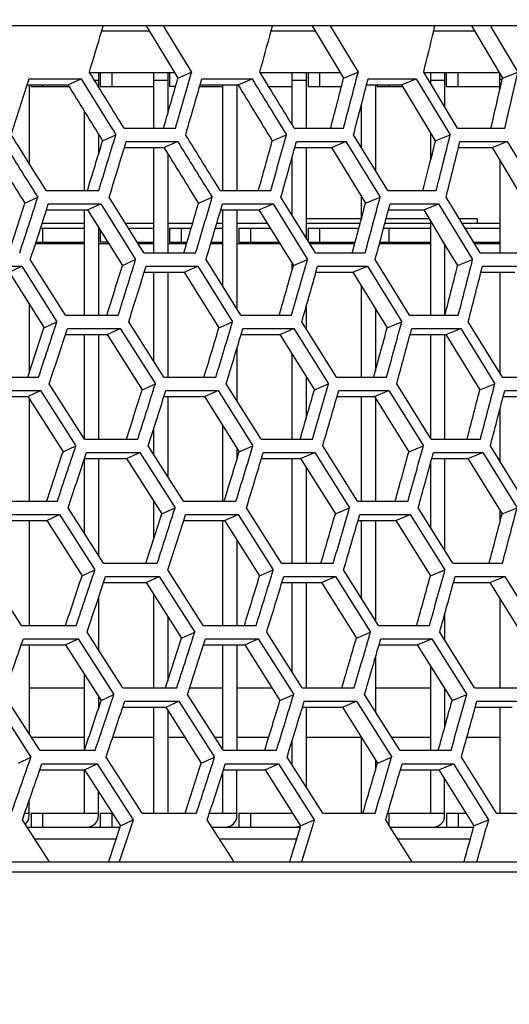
# Model space of a CAD drawing. Header units: millimetres. Extents: x 0 to 420, y 0 to 297.
# Tile 30 of 150: x 125.42 to 129.63, y 73.7 to 82.18. Entities that reach past the tile are written whole.
import ezdxf

# ---------------------------------------------------------------- set-up
doc = ezdxf.new("R2010")
doc.units = ezdxf.units.MM
doc.header["$LTSCALE"] = 23.1
doc.layers.get('0').update_dxf_attribs({"linetype": 'CONTINUOUS'})
for name, color, linetype in [('06___PRT_ALL_SURFS', 7, 'CONTINUOUS'), ('AXES', 7, 'CONTINUOUS'), ('DIM_PILOTEES', 7, 'CONTINUOUS')]:
    doc.layers.add(name, color=color, linetype=linetype)
doc.styles.get("Standard").update_dxf_attribs({"font": 'txt', "width": 0.7})
doc.dimstyles.new('DIMSTYLE_2', dxfattribs={"dimtxt": 2.5, "dimasz": 3.5, "dimexe": 2, "dimexo": 0, "dimtad": 1, "dimdec": 0, "dimlfac": 5, "dimdsep": 46, "dimtxsty": 'Standard', "dimblk": '_FILLED', "dimblk1": '_FILLED', "dimblk2": '_FILLED', "dimcen": 0, "dimazin": 2, "dimtp": 0.8, "dimtm": 0.8, "dimtfac": 1, "dimtdec": 0, "dimtofl": 0, "dimtmove": 0, "dimatfit": 3, "dimldrblk": '_FILLED', "dimfxl": 0, "dimtolj": 1, "dimarcsym": 0})

# ---------------------------------------------------------------- blocks, each defined once
blk = doc.blocks.new('_FILLED')
at = {"color": 0, "linetype": 'ByBlock'}
blk.add_solid([(0, 0), (-1, 0.1429), (-1, -0.1429)], dxfattribs=at)
blk = doc.blocks.new('*D6')
at = {"layer": 'DIM_PILOTEES', "color": 2, "linetype": 'Continuous'}
for p, q in [((55.0188, 68.4239), (55.0188, 114.3385)), ((152.0954, 68.4239), (152.0954, 114.3385)), ((55.0188, 112.3385), (103.5571, 112.3385)), ((152.0954, 112.3385), (103.5571, 112.3385))]:
    blk.add_line(p, q, dxfattribs=at)
at = {"layer": 'DIM_PILOTEES', "color": 2, "linetype": 'Continuous', "xscale": 3.5, "yscale": 3.5, "zscale": 3.5, "rotation": 180}
blk.add_blockref('_FILLED', (55.0188, 112.3385), dxfattribs=at)
at = {"layer": 'DIM_PILOTEES', "color": 2, "linetype": 'Continuous', "xscale": 3.5, "yscale": 3.5, "zscale": 3.5}
blk.add_blockref('_FILLED', (152.0954, 112.3385), dxfattribs=at)
at = {"layer": 'DIM_PILOTEES', "color": 2, "linetype": 'Continuous', "insert": (103.8477, 115.4635), "char_height": 2.5, "width": 8.571429, "attachment_point": 2, "line_spacing_factor": 0.9}
blk.add_mtext('{\\ftxt;\\W0.0001;\\H0.0001;\\~}{\\ftxt;\\W2.2857142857;\\H2.5; }{\\ftxt;\\W0.0001;\\H0.0001;\\~}', dxfattribs=at)

msp = doc.modelspace()

# ---------------------------------------------------------------- linework, layer by layer
at = {"color": 7, "linetype": 'Continuous'}
for p, q in [((137.842, 82.1249), (70.2722, 82.1249)), ((126.1258, 82.0839), (126.138, 82.1249)), ((126.6562, 82.1249), (126.6813, 82.0839)), ((127.5835, 82.0839), (127.5945, 82.1249)), ((128.0929, 82.1249), (128.1177, 82.0839)), ((128.9836, 82.0839), (128.9935, 82.1249)), ((129.4707, 82.1249), (129.4952, 82.0839)), ((126.1258, 82.0839), (126.5324, 82.0839)), ((126.6813, 82.0839), (126.8994, 81.7279)), ((127.5835, 82.0839), (127.9617, 82.0839)), ((128.1177, 82.0839), (128.3332, 81.7279)), ((128.9836, 82.0839), (129.3325, 82.0839)), ((129.4952, 82.0839), (129.7076, 81.7279)), ((125.4836, 81.6181), (125.4998, 81.6698)), ((125.4998, 81.6698), (125.9481, 81.6698)), ((125.835, 81.6181), (125.9481, 81.6698)), ((126.0217, 81.7239), (126.0192, 81.7279)), ((126.0217, 81.7239), (126.7521, 81.7239)), ((126.0971, 81.7239), (126.0971, 81.6018)), ((126.1131, 81.7239), (126.1131, 81.6039)), ((126.2131, 81.7239), (126.2131, 81.6039)), ((126.5731, 81.2452), (126.5731, 81.7239)), ((126.6931, 81.7239), (126.6931, 81.3678)), ((126.7091, 81.7239), (126.7091, 81.6039)), ((126.7813, 81.6761), (126.8994, 81.7279)), ((126.8994, 81.7279), (126.8983, 81.7239)), ((126.9725, 81.6181), (126.9872, 81.6698)), ((126.9872, 81.6698), (127.4192, 81.6698)), ((127.2985, 81.6181), (127.4192, 81.6698)), ((127.4891, 81.7239), (127.4867, 81.7279)), ((127.4891, 81.7239), (128.1788, 81.7239)), ((127.7651, 81.273), (127.7651, 81.7239)), ((127.8851, 81.7239), (127.8851, 81.2452)), ((127.9011, 81.7239), (127.9011, 81.6039)), ((128.0011, 81.7239), (128.0011, 81.6039)), ((128.2077, 81.6761), (128.3332, 81.7279)), ((128.3332, 81.7279), (128.3322, 81.7239)), ((128.4052, 81.6181), (128.4185, 81.6698)), ((128.4185, 81.6698), (128.8331, 81.6698)), ((128.705, 81.6181), (128.8331, 81.6698)), ((128.8331, 81.6698), (129.1249, 81.1874)), ((128.9452, 81.6476), (128.8969, 81.7279)), ((128.8993, 81.7239), (129.5465, 81.7239)), ((128.9571, 81.628), (128.9571, 81.7239)), ((129.0771, 81.7239), (129.0771, 81.4292)), ((129.0931, 81.6039), (129.0931, 81.7239)), ((129.1931, 81.6039), (129.1931, 81.7239)), ((129.5531, 81.5803), (129.5531, 81.7128)), ((129.5723, 81.6646), (129.5531, 81.6646)), ((129.5749, 81.6761), (129.7076, 81.7279)), ((125.5011, 81.6181), (125.5011, 80.9412)), ((125.5171, 81.6181), (125.5171, 81.6039)), ((125.5171, 81.6039), (125.8437, 81.6039)), ((125.6171, 81.6181), (125.6171, 81.6039)), ((126.0971, 81.6548), (126.0643, 81.6548)), ((126.1131, 81.6039), (126.5731, 81.6039)), ((126.6931, 81.6548), (126.5731, 81.6548)), ((126.7608, 81.6039), (126.7091, 81.6039)), ((126.9684, 81.6039), (127.1691, 81.6039)), ((127.1691, 80.7067), (127.1691, 81.6181)), ((127.2891, 81.6181), (127.2891, 80.7067)), ((127.5625, 81.6039), (127.7651, 81.6039)), ((127.8851, 81.6548), (127.7651, 81.6548)), ((127.9011, 81.6039), (128.1891, 81.6039)), ((128.4811, 81.6181), (128.4811, 80.8794)), ((128.4971, 81.6181), (128.4971, 81.6039)), ((128.4971, 81.6039), (128.7136, 81.6039)), ((128.5971, 81.6181), (128.5971, 81.6039)), ((129.1883, 81.2452), (128.9452, 81.6476)), ((129.0771, 81.6548), (128.9571, 81.6548)), ((129.0931, 81.6039), (129.5531, 81.6039)), ((128.3611, 81.0756), (128.3611, 81.4477)), ((125.9771, 80.7067), (125.9771, 81.3876)), ((126.3179, 81.2452), (126.7595, 81.2452)), ((127.7822, 81.2452), (128.2069, 81.2452)), ((129.1883, 81.2452), (129.5951, 81.2452)), ((126.0971, 81.1933), (126.0971, 81.0177)), ((126.1327, 81.1356), (126.247, 81.1874)), ((127.593, 81.1356), (127.7149, 81.1874)), ((128.5868, 80.7067), (128.2928, 81.1874)), ((128.9571, 80.9787), (128.9571, 81.1997)), ((128.9957, 81.1356), (129.1249, 81.1874)), ((126.3206, 81.0778), (126.3363, 81.1296)), ((126.3363, 81.1296), (126.7783, 81.1296)), ((126.5731, 80.17), (126.5731, 81.0778)), ((126.6613, 81.0778), (126.7783, 81.1296)), ((127.7875, 81.0778), (127.8018, 81.1296)), ((127.8018, 81.1296), (128.2268, 81.1296)), ((127.8851, 81.0778), (127.8851, 80.2983)), ((128.1024, 81.0778), (128.2268, 81.1296)), ((128.2268, 81.1296), (128.5211, 80.6491)), ((129.1963, 81.0778), (129.2091, 81.1296)), ((129.2091, 81.1296), (129.6162, 81.1296)), ((129.4846, 81.0778), (129.6162, 81.1296)), ((129.6162, 81.1296), (129.9061, 80.6491)), ((126.6931, 81.0263), (126.6931, 80.17)), ((127.7651, 80.4922), (127.7651, 80.9966)), ((129.5531, 80.9638), (129.5531, 80.17)), ((125.4645, 80.5974), (125.575, 80.6491)), ((125.6479, 80.7067), (126.0993, 80.7067)), ((126.489, 80.17), (126.1892, 80.6491)), ((126.9581, 80.5974), (127.0762, 80.6491)), ((127.1456, 80.7067), (127.5806, 80.7067)), ((127.9645, 80.17), (127.668, 80.6491)), ((128.3611, 80.4667), (128.3611, 80.6538)), ((128.3955, 80.5974), (128.5211, 80.6491)), ((128.5868, 80.7067), (129.0043, 80.7067)), ((129.3815, 80.17), (129.0891, 80.6491)), ((125.649, 80.5398), (125.6656, 80.5916)), ((125.6656, 80.5916), (126.1174, 80.5916)), ((126.0042, 80.5398), (126.1174, 80.5916)), ((126.1174, 80.5916), (126.4175, 80.1126)), ((127.1494, 80.5398), (127.1645, 80.5916)), ((127.1645, 80.5916), (127.5999, 80.5916)), ((127.4791, 80.5398), (127.5999, 80.5916)), ((127.5999, 80.5916), (127.8966, 80.1126)), ((128.5932, 80.5398), (128.6069, 80.5916)), ((128.6069, 80.5916), (129.0247, 80.5916)), ((128.8966, 80.5398), (129.0247, 80.5916)), ((129.0247, 80.5916), (129.3174, 80.1126)), ((125.9771, 79.6347), (125.9771, 80.5398)), ((127.1691, 79.8789), (127.1691, 80.5398)), ((127.2891, 80.5398), (127.2891, 79.6871)), ((125.9771, 80.4239), (125.6118, 80.4239)), ((126.0971, 80.3909), (126.0971, 79.6347)), ((126.5731, 80.4239), (126.33, 80.4239)), ((126.9074, 80.4239), (126.6931, 80.4239)), ((127.1691, 80.4239), (127.1154, 80.4239)), ((127.5506, 80.4239), (127.2891, 80.4239)), ((128.3497, 80.4239), (127.8851, 80.4239)), ((128.9571, 80.4239), (128.5625, 80.4239)), ((128.9571, 79.6347), (128.9571, 80.4404)), ((129.5531, 80.4239), (129.2265, 80.4239)), ((125.5989, 80.3839), (125.9771, 80.3839)), ((125.6171, 80.3839), (125.6171, 80.2639)), ((126.1131, 80.3652), (126.1131, 80.2639)), ((126.3551, 80.3839), (126.5731, 80.3839)), ((126.7091, 80.3839), (126.8956, 80.3839)), ((126.7091, 80.3839), (126.7091, 80.2639)), ((126.8091, 80.3839), (126.8091, 80.2639)), ((127.1036, 80.3839), (127.1691, 80.3839)), ((127.3051, 80.3839), (127.5753, 80.3839)), ((127.3051, 80.3839), (127.3051, 80.2639)), ((127.4051, 80.3839), (127.4051, 80.2639)), ((127.9011, 80.3839), (128.3391, 80.3839)), ((127.9011, 80.3839), (127.9011, 80.2725)), ((128.0011, 80.3839), (128.0011, 80.2639)), ((128.5518, 80.3839), (128.9571, 80.3839)), ((128.5971, 80.3839), (128.5971, 80.2639)), ((129.2509, 80.3839), (129.5531, 80.3839)), ((125.9771, 80.2481), (125.5549, 80.2481)), ((125.56, 80.2639), (125.9771, 80.2639)), ((126.1862, 80.2481), (126.0971, 80.2481)), ((126.1763, 80.2639), (126.1131, 80.2639)), ((126.4302, 80.2639), (126.5731, 80.2639)), ((126.5731, 80.2481), (126.4401, 80.2481)), ((126.8556, 80.2481), (126.6931, 80.2481)), ((126.7091, 80.2639), (126.8602, 80.2639)), ((127.1691, 80.2481), (127.0634, 80.2481)), ((127.068, 80.2639), (127.1691, 80.2639)), ((127.659, 80.2481), (127.2891, 80.2481)), ((127.3051, 80.2639), (127.6493, 80.2639)), ((127.9064, 80.2639), (128.3071, 80.2639)), ((128.3029, 80.2481), (127.9161, 80.2481)), ((128.9571, 80.2481), (128.5155, 80.2481)), ((128.5197, 80.2639), (128.9571, 80.2639)), ((129.0771, 80.2433), (129.0771, 79.6347)), ((129.3242, 80.2639), (129.5531, 80.2639)), ((129.5531, 80.2481), (129.3338, 80.2481)), ((126.489, 80.17), (126.9341, 80.17)), ((127.9645, 80.17), (128.3925, 80.17)), ((129.3815, 80.17), (129.7914, 80.17)), ((124.9756, 80.0552), (125.437, 80.0552)), ((125.3277, 80.0035), (125.437, 80.0552)), ((125.437, 80.0552), (125.7391, 79.5774)), ((125.8127, 79.6347), (125.5108, 80.1126)), ((126.3032, 80.0609), (126.4175, 80.1126)), ((126.4913, 80.0035), (126.5073, 80.0552)), ((126.5073, 80.0552), (126.9527, 80.0552)), ((126.8357, 80.0035), (126.9527, 80.0552)), ((126.9527, 80.0552), (127.2518, 79.5774)), ((127.3219, 79.6347), (127.023, 80.1126)), ((127.7651, 80.0264), (127.7651, 80.0765)), ((127.7747, 80.0609), (127.8966, 80.1126)), ((127.9694, 80.0035), (127.984, 80.0552)), ((127.984, 80.0552), (128.4123, 80.0552)), ((128.2879, 80.0035), (128.4123, 80.0552)), ((128.4123, 80.0552), (128.7077, 79.5774)), ((128.7741, 79.6347), (128.4789, 80.1126)), ((129.1882, 80.0609), (129.3174, 80.1126)), ((129.389, 80.0035), (129.4021, 80.0552)), ((129.4021, 80.0552), (129.8123, 80.0552)), ((126.5731, 79.2367), (126.5731, 80.0035)), ((126.6931, 80.0035), (126.6931, 79.1003)), ((129.5531, 80.0035), (129.5531, 79.1338)), ((128.3611, 79.1003), (128.3611, 79.8845)), ((125.5011, 79.7281), (125.5011, 79.1353)), ((125.8127, 79.6347), (126.2676, 79.6347)), ((127.3219, 79.6347), (127.7602, 79.6347)), ((127.8851, 79.7062), (127.8851, 79.5183)), ((128.4811, 79.6897), (128.4811, 79.1521)), ((128.7741, 79.6347), (129.1947, 79.6347)), ((125.6287, 79.5257), (125.7391, 79.5774)), ((126.6593, 79.1003), (126.358, 79.5774)), ((127.1337, 79.5257), (127.2518, 79.5774)), ((128.146, 79.1003), (127.8482, 79.5774)), ((128.5822, 79.5257), (128.7077, 79.5774)), ((129.5737, 79.1003), (129.2801, 79.5774)), ((125.8135, 79.4684), (125.8304, 79.5201)), ((125.8304, 79.5201), (126.2856, 79.5201)), ((125.9771, 78.5662), (125.9771, 79.4684)), ((126.0971, 79.4684), (126.0971, 78.5662)), ((126.1724, 79.4684), (126.2856, 79.5201)), ((126.2856, 79.5201), (126.5871, 79.043)), ((127.3253, 79.4684), (127.3407, 79.5201)), ((127.3407, 79.5201), (127.7794, 79.5201)), ((127.6586, 79.4684), (127.7794, 79.5201)), ((127.7794, 79.5201), (128.0775, 79.043)), ((128.7801, 79.4684), (128.7941, 79.5201)), ((128.7941, 79.5201), (129.2151, 79.5201)), ((128.9571, 78.5721), (128.9571, 79.4684)), ((129.0771, 79.4684), (129.0771, 78.5662)), ((129.087, 79.4684), (129.2151, 79.5201)), ((129.2151, 79.5201), (129.509, 79.043)), ((127.2891, 79.3473), (127.2891, 78.8971)), ((127.7651, 78.5662), (127.7651, 79.2972)), ((125.1172, 79.1003), (125.5817, 79.1003)), ((125.977, 78.5662), (125.6735, 79.043)), ((126.4728, 78.9913), (126.5871, 79.043)), ((126.6593, 79.1003), (127.1077, 79.1003)), ((127.4976, 78.5662), (127.1972, 79.043)), ((127.8851, 79.1045), (127.8851, 78.745)), ((127.9556, 78.9913), (128.0775, 79.043)), ((128.146, 79.1003), (128.5772, 79.1003)), ((128.9607, 78.5662), (128.6642, 79.043)), ((129.3799, 78.9913), (129.509, 79.043)), ((129.5737, 79.1003), (129.9867, 79.1003)), ((125.1342, 78.9858), (125.5991, 78.9858)), ((125.4898, 78.934), (125.5991, 78.9858)), ((125.5991, 78.9858), (125.9028, 78.509)), ((126.6612, 78.934), (126.6775, 78.9858)), ((126.6775, 78.9858), (127.1263, 78.9858)), ((127.0092, 78.934), (127.1263, 78.9858)), ((127.1263, 78.9858), (127.4269, 78.509)), ((128.1506, 78.934), (128.1654, 78.9858)), ((128.1654, 78.9858), (128.597, 78.9858)), ((128.4725, 78.934), (128.597, 78.9858)), ((128.597, 78.9858), (128.8938, 78.509)), ((129.581, 78.934), (129.5943, 78.9858)), ((129.5943, 78.9858), (130.0076, 78.9858)), ((125.5011, 78.9163), (125.5011, 78.0322)), ((126.6931, 78.934), (126.6931, 78.2465)), ((128.3611, 78.0322), (128.3611, 78.934)), ((128.4811, 78.9202), (128.4811, 78.0322)), ((129.5531, 78.826), (129.5531, 78.3756)), ((126.5731, 78.4355), (126.5731, 78.6555)), ((127.1691, 78.0322), (127.1691, 78.6796)), ((125.977, 78.5662), (126.4354, 78.5662)), ((127.4976, 78.5662), (127.9392, 78.5662)), ((128.9607, 78.5662), (129.3846, 78.5662)), ((125.7924, 78.4573), (125.9028, 78.509)), ((125.9775, 78.4), (125.9946, 78.4518)), ((125.9946, 78.4518), (126.4533, 78.4518)), ((126.3401, 78.4001), (126.4533, 78.4518)), ((126.4533, 78.4518), (126.7565, 77.9749)), ((126.8292, 78.0322), (126.5264, 78.509)), ((127.2891, 78.4886), (127.2891, 78.3919)), ((127.3088, 78.4573), (127.4269, 78.509)), ((127.5008, 78.4), (127.5164, 78.4518)), ((127.5164, 78.4518), (127.9584, 78.4518)), ((127.8376, 78.4001), (127.9584, 78.4518)), ((127.9584, 78.4518), (128.258, 77.9749)), ((128.3271, 78.0322), (128.0278, 78.509)), ((128.7683, 78.4573), (128.8938, 78.509)), ((128.9666, 78.4), (128.9807, 78.4518)), ((128.9807, 78.4518), (129.4049, 78.4518)), ((129.2768, 78.4001), (129.4049, 78.4518)), ((129.4049, 78.4518), (129.7004, 77.9749)), ((129.7656, 78.0322), (129.4705, 78.509)), ((125.9771, 77.7544), (125.9771, 78.3986)), ((126.0971, 78.4001), (126.0971, 77.5668)), ((127.7651, 77.4976), (127.7651, 78.4001)), ((128.9571, 77.8023), (128.9571, 78.3654)), ((129.0771, 78.4001), (129.0771, 77.6102)), ((127.8851, 78.3242), (127.8851, 77.4976)), ((125.2756, 78.0322), (125.7436, 78.0322)), ((126.5731, 77.7056), (126.5731, 78.0322)), ((126.8292, 78.0322), (127.281, 78.0322)), ((128.3271, 78.0322), (128.7616, 78.0322)), ((126.1414, 77.4976), (125.8361, 77.9749)), ((126.6421, 77.9232), (126.7565, 77.9749)), ((127.6733, 77.4976), (127.3712, 77.9749)), ((128.1362, 77.9232), (128.258, 77.9749)), ((129.1474, 77.4976), (128.8492, 77.9749)), ((129.5531, 77.9525), (129.5531, 77.8533)), ((129.5712, 77.9232), (129.7004, 77.9749)), ((125.2926, 77.9177), (125.761, 77.9177)), ((125.5011, 77.8659), (125.5011, 76.9621)), ((125.6517, 77.8659), (125.761, 77.9177)), ((125.761, 77.9177), (126.0665, 77.4403)), ((126.831, 77.8659), (126.8475, 77.9177)), ((126.8475, 77.9177), (127.2996, 77.9177)), ((127.1691, 76.9621), (127.1691, 77.8659)), ((127.1826, 77.8659), (127.2996, 77.9177)), ((127.2996, 77.9177), (127.6021, 77.4403)), ((128.3316, 77.8659), (128.3466, 77.9177)), ((128.3466, 77.9177), (128.7814, 77.9177)), ((128.3611, 77.1964), (128.3611, 77.8659)), ((128.4811, 77.8659), (128.4811, 77.0058)), ((128.6569, 77.8659), (128.7814, 77.9177)), ((128.7814, 77.9177), (129.08, 77.4403)), ((127.2891, 77.6972), (127.2891, 76.9621)), ((125.4343, 76.9621), (125.1267, 77.4403)), ((125.9561, 77.3885), (126.0665, 77.4403)), ((126.1414, 77.4976), (126.6031, 77.4976)), ((126.9996, 76.9621), (126.6947, 77.4403)), ((127.4839, 77.3885), (127.6021, 77.4403)), ((127.6733, 77.4976), (128.1182, 77.4976)), ((128.5086, 76.9621), (128.2074, 77.4403)), ((128.9544, 77.3885), (129.08, 77.4403)), ((129.1474, 77.4976), (129.5744, 77.4976)), ((126.1418, 77.3312), (126.159, 77.3829)), ((126.1418, 77.3312), (126.159, 77.3829)), ((126.159, 77.3829), (126.6211, 77.3829)), ((126.5079, 77.3312), (126.6211, 77.3829)), ((126.6211, 77.3829), (126.9262, 76.9046)), ((127.6764, 77.3312), (127.6922, 77.3829)), ((127.6764, 77.3312), (127.6922, 77.3829)), ((127.6922, 77.3829), (128.1374, 77.3829)), ((128.0167, 77.3312), (128.1374, 77.3829)), ((128.1374, 77.3829), (128.439, 76.9046)), ((129.1532, 77.3312), (129.1674, 77.3829)), ((129.1674, 77.3829), (129.5948, 77.3829)), ((129.4667, 77.3312), (129.5948, 77.3829)), ((129.5948, 77.3829), (129.8921, 76.9046)), ((127.7651, 76.5585), (127.7651, 77.3312)), ((127.8851, 77.3312), (127.8851, 76.4251)), ((126.0971, 77.1971), (126.0971, 76.7515)), ((126.5731, 76.4251), (126.5731, 77.2287)), ((129.5531, 77.1918), (129.5531, 76.4251)), ((126.6931, 77.0398), (126.6931, 76.4813)), ((129.0771, 77.0567), (129.0771, 76.8367)), ((125.4343, 76.9621), (125.9058, 76.9621)), ((126.9996, 76.9621), (127.4547, 76.9621)), ((128.5086, 76.9621), (128.9464, 76.9621)), ((125.4334, 76.7954), (125.4513, 76.8471)), ((125.4334, 76.7954), (125.4513, 76.8471)), ((125.4513, 76.8471), (125.9232, 76.8471)), ((125.8139, 76.7954), (125.9232, 76.8471)), ((125.9232, 76.8471), (126.2309, 76.3674)), ((126.3063, 76.4251), (125.9989, 76.9046)), ((126.8119, 76.8528), (126.9262, 76.9046)), ((127.0013, 76.7954), (127.0178, 76.8471)), ((127.0013, 76.7954), (127.0178, 76.8471)), ((127.0178, 76.8471), (127.4734, 76.8471)), ((127.3564, 76.7954), (127.4734, 76.8471)), ((127.4734, 76.8471), (127.7779, 76.3674)), ((127.8497, 76.4251), (127.5455, 76.9046)), ((128.3171, 76.8528), (128.439, 76.9046)), ((128.5131, 76.7954), (128.5281, 76.8471)), ((128.5281, 76.8471), (128.9662, 76.8471)), ((128.8417, 76.7954), (128.9662, 76.8471)), ((128.9662, 76.8471), (129.2668, 76.3674)), ((129.3348, 76.4251), (129.0346, 76.9046)), ((125.5011, 76.7954), (125.5011, 76.0303)), ((127.1691, 75.8889), (127.1691, 76.7954)), ((127.2891, 76.7954), (127.2891, 75.8862)), ((128.4811, 76.6855), (128.4811, 76.2195)), ((128.9571, 75.8862), (128.9571, 76.6107)), ((125.9771, 75.8862), (125.9771, 76.5401)), ((125.5011, 76.4239), (125.9771, 76.4239)), ((126.3063, 76.4251), (126.7715, 76.4251)), ((126.882, 76.4239), (127.1691, 76.4239)), ((127.2891, 76.4239), (127.5913, 76.4239)), ((127.8497, 76.4251), (128.2979, 76.4251)), ((128.4811, 76.4239), (128.9571, 76.4239)), ((129.0771, 76.4185), (129.0771, 76.0836)), ((129.3348, 76.4251), (129.765, 76.4251)), ((125.5938, 75.8862), (125.284, 76.3674)), ((126.0971, 76.3522), (126.0971, 76.2455)), ((126.1204, 76.3157), (126.2309, 76.3674)), ((127.1708, 75.8862), (126.8638, 76.3674)), ((127.6597, 76.3157), (127.7779, 76.3674)), ((128.6911, 75.8862), (128.3877, 76.3674)), ((129.1412, 76.3157), (129.2668, 76.3674)), ((125.2063, 76.3098), (125.5164, 75.8283)), ((126.3068, 76.258), (126.324, 76.3098)), ((126.324, 76.3098), (126.7896, 76.3098)), ((126.5731, 75.3439), (126.5731, 76.258)), ((126.6764, 76.258), (126.7896, 76.3098)), ((126.7896, 76.3098), (127.0969, 75.8283)), ((127.8528, 76.258), (127.8686, 76.3098)), ((127.8528, 76.258), (127.8686, 76.3098)), ((127.8686, 76.3098), (128.3172, 76.3098)), ((127.8851, 76.258), (127.8851, 75.5694)), ((128.1964, 76.258), (128.3172, 76.3098)), ((128.3172, 76.3098), (128.621, 75.8283)), ((129.3406, 76.258), (129.3549, 76.3098)), ((129.3549, 76.3098), (129.7855, 76.3098)), ((129.5531, 76.258), (129.5531, 75.3439)), ((126.6931, 76.2318), (126.6931, 75.3439)), ((125.5208, 75.9996), (125.9771, 75.9996)), ((126.2203, 75.9996), (126.5731, 75.9996)), ((126.6931, 75.9996), (126.8408, 75.9996)), ((127.0985, 75.9996), (127.1691, 75.9996)), ((127.2891, 75.9996), (127.5631, 75.9996)), ((127.8851, 75.9996), (128.3589, 75.9996)), ((128.3611, 75.3439), (128.3611, 75.9962)), ((128.6197, 75.9996), (128.9571, 75.9996)), ((129.2688, 75.9996), (129.5531, 75.9996)), ((127.7651, 75.7586), (127.7651, 75.9719)), ((125.4099, 75.7766), (125.5164, 75.8283)), ((125.5938, 75.8862), (126.0688, 75.8862)), ((126.4724, 75.345), (126.1627, 75.8283)), ((126.9825, 75.7766), (127.0969, 75.8283)), ((127.1708, 75.8862), (127.6294, 75.8862)), ((128.0273, 75.345), (127.7208, 75.8283)), ((128.4991, 75.7766), (128.621, 75.8283)), ((128.6911, 75.8862), (129.1321, 75.8862)), ((129.5235, 75.345), (129.221, 75.8283)), ((125.593, 75.7187), (125.611, 75.7704)), ((125.611, 75.7704), (126.0864, 75.7704)), ((125.9771, 75.7187), (126.0864, 75.7704)), ((126.0864, 75.7704), (126.3964, 75.2868)), ((127.1727, 75.7187), (127.1892, 75.7704)), ((127.1892, 75.7704), (127.6481, 75.7704)), ((127.5311, 75.7187), (127.6481, 75.7704)), ((127.6481, 75.7704), (127.955, 75.2868)), ((128.4811, 75.8052), (128.4811, 75.7145)), ((128.6957, 75.7187), (128.7108, 75.7704)), ((128.7108, 75.7704), (129.1521, 75.7704)), ((129.0276, 75.7187), (129.1521, 75.7704)), ((129.1521, 75.7704), (129.455, 75.2868)), ((125.9771, 75.3439), (125.9771, 75.7187)), ((127.1691, 75.3439), (127.1691, 75.7074)), ((127.2891, 75.3239), (127.2891, 75.7187)), ((128.9571, 75.3439), (128.9571, 75.7187)), ((129.0771, 75.3239), (129.0771, 75.6396)), ((126.0971, 75.3239), (126.0971, 75.531)), ((125.5011, 75.3239), (125.5011, 75.4545)), ((125.4624, 75.3439), (125.5011, 75.3439)), ((125.5171, 75.3439), (126.0971, 75.3439)), ((125.5171, 75.3439), (125.5171, 75.2239)), ((125.6171, 75.3439), (125.6171, 75.2239)), ((126.1131, 75.3439), (126.2165, 75.3439)), ((126.1131, 75.3439), (126.1131, 75.2239)), ((126.2131, 75.3439), (126.2131, 75.2239)), ((126.4724, 75.345), (126.941, 75.345)), ((127.0524, 75.3439), (127.2891, 75.3439)), ((127.3051, 75.3439), (127.7681, 75.3439)), ((127.3051, 75.3439), (127.3051, 75.2239)), ((127.4051, 75.3439), (127.4051, 75.2239)), ((127.7651, 75.3439), (127.7651, 75.3486)), ((128.0273, 75.345), (128.4789, 75.345)), ((128.5861, 75.3439), (129.0771, 75.3439)), ((128.5971, 75.3439), (128.5971, 75.2429)), ((129.0931, 75.3439), (129.2616, 75.3439)), ((129.0931, 75.3439), (129.0931, 75.2239)), ((129.1931, 75.3439), (129.1931, 75.2239)), ((129.5235, 75.345), (129.9569, 75.345)), ((125.4829, 75.2239), (125.4425, 75.2868)), ((125.4829, 75.2239), (125.4425, 75.2868)), ((125.4829, 75.2239), (126.2822, 75.2239)), ((125.6751, 74.9249), (125.4829, 75.2239)), ((126.3754, 75.2239), (126.2751, 74.9249)), ((126.2859, 75.235), (126.3964, 75.2868)), ((126.3964, 75.2868), (126.3754, 75.2239)), ((126.3964, 75.2868), (126.3754, 75.2239)), ((127.0742, 75.2239), (127.034, 75.2868)), ((127.0742, 75.2239), (127.034, 75.2868)), ((127.0742, 75.2239), (127.8334, 75.2239)), ((127.2646, 74.9249), (127.0742, 75.2239)), ((127.8368, 75.235), (127.955, 75.2868)), ((127.9357, 75.2239), (127.8438, 74.9249)), ((127.955, 75.2868), (127.9357, 75.2239)), ((127.955, 75.2868), (127.9357, 75.2239)), ((128.609, 75.2239), (128.5694, 75.2868)), ((128.609, 75.2239), (128.5694, 75.2868)), ((128.609, 75.2239), (129.3264, 75.2239)), ((128.7972, 74.9249), (128.609, 75.2239)), ((129.3294, 75.235), (129.455, 75.2868)), ((129.455, 75.2868), (129.4375, 75.2239)), ((129.455, 75.2868), (129.4376, 75.2239)), ((125.5464, 75.1252), (126.2495, 75.1252)), ((127.137, 75.1252), (127.8034, 75.1252)), ((128.6712, 75.1252), (129.2992, 75.1252)), ((68.5506, 74.9249), (139.5636, 74.9249)), ((139.6714, 74.8361), (68.4428, 74.8361))]:
    msp.add_line(p, q, dxfattribs=at)
for centre, radius, start, end in [((58.5059, 102.1421), 70.5322, 343.176064, 343.477967), ((60.6355, 100.0947), 69.3284, 344.637478, 344.942392), ((62.4752, 98.0967), 68.4089, 346.155992, 346.4629), ((57.5965, 101.5502), 72.0821, 343.63874, 344.034921), ((59.7173, 99.4296), 70.8625, 345.130656, 345.530768), ((61.5353, 97.3605), 69.9417, 346.678752, 347.081429), ((54.8759, 103.7307), 73.9893, 342.26088, 342.610708), ((57.3031, 101.5281), 72.4585, 343.696706, 344.05122), ((59.4359, 99.3901), 71.2222, 345.192234, 345.550319), ((53.5453, 103.265), 75.9801, 342.728639, 343.107842), ((55.9994, 100.9686), 74.3936, 344.19523, 344.579617), ((58.1444, 98.7414), 73.1188, 345.72067, 346.109004), ((53.1816, 103.2666), 76.4307, 342.787228, 343.123381), ((55.6533, 100.9492), 74.8212, 344.257467, 344.598278), ((57.8134, 98.7026), 73.5266, 345.786439, 346.13081), ((48.7841, 105.2902), 80.6475, 341.851451, 342.20927), ((51.6145, 102.7803), 78.64, 343.290675, 343.654771), ((54.124, 100.3607), 76.9641, 344.791141, 345.160418), ((48.3482, 105.3174), 81.1748, 341.910627, 342.227531), ((51.2022, 102.7827), 79.1374, 343.353532, 343.676065), ((53.7323, 100.3402), 77.4352, 344.857571, 345.184762), ((46.4525, 104.9246), 83.726, 342.418873, 342.76162), ((49.3768, 102.2703), 81.5863, 343.892287, 344.241318), ((51.9583, 99.7161), 79.8043, 345.425851, 345.780093), ((45.9589, 104.9544), 84.309, 342.482331, 342.785694), ((48.911, 102.2729), 82.135, 343.959356, 344.268356), ((51.5167, 99.6936), 80.3231, 345.496399, 345.810085), ((40.3527, 107.4827), 89.8306, 341.581499, 341.901969), ((43.7611, 104.5405), 87.1428, 343.026023, 343.353749), ((46.803, 101.7277), 84.8471, 344.532891, 344.866941), ((39.7578, 107.5476), 90.5208, 341.645542, 341.928953), ((43.2035, 104.5723), 87.7877, 343.09371, 343.383621), ((46.2783, 101.7296), 85.4524, 344.604099, 344.899685), ((37.0857, 107.2635), 93.845, 342.194042, 342.49953), ((40.6719, 104.1307), 90.9347, 343.672335, 343.985131), ((43.8609, 101.1438), 88.4536, 345.211727, 345.530921), ((36.4126, 107.3333), 94.6114, 342.262328, 342.53236), ((40.0432, 104.1639), 91.6486, 343.74418, 344.020761), ((43.2712, 101.1439), 89.1216, 345.286981, 345.569306), ((29.089, 110.5641), 101.9825, 341.397816, 341.68026), ((33.3367, 107.0304), 98.3181, 342.845895, 343.136501), ((37.1427, 103.6867), 95.143, 344.35707, 344.655068), ((28.2677, 110.6839), 102.9051, 341.466684, 341.716152), ((32.5756, 107.1046), 99.1702, 342.918355, 343.175131), ((36.4346, 103.7202), 95.9337, 344.432981, 344.696386), ((24.4802, 110.5709), 107.345, 342.055062, 342.322666), ((29.048, 106.7752), 103.3058, 343.536339, 343.812202), ((33.1263, 103.1978), 99.8136, 345.079302, 345.362679), ((23.5473, 110.7001), 108.3772, 342.128118, 342.364394), ((28.1878, 106.8532), 104.2547, 343.612885, 343.85656), ((13.6509, 114.9558), 118.5103, 341.301113, 341.545023), ((19.1903, 110.5769), 113.3629, 342.751046, 343.003955), ((24.1546, 106.4878), 108.8719, 344.264469, 344.525771), ((12.4894, 115.1605), 119.7828, 341.374748, 341.58993), ((18.1299, 110.7154), 114.5205, 342.828203, 343.051444), ((23.1825, 106.5686), 109.93, 344.344991, 344.575756), ((7.0094, 115.3324), 125.9235, 342.002488, 342.231746), ((13.1259, 110.5736), 120.1279, 343.484884, 343.723287), ((-1.2894, 120.7937), 134.1437, 340.659323, 340.852912), ((5.6784, 115.5554), 127.364, 342.080238, 342.282439), ((11.9194, 110.721), 121.4291, 343.566036, 343.776433), ((-8.3355, 121.4011), 141.9019, 341.291759, 341.496783), ((-0.6606, 115.7413), 134.3381, 342.741865, 342.956665), ((6.1795, 110.5497), 127.7455, 344.255499, 344.479631), ((-10.0445, 121.7463), 143.7389, 341.370086, 341.550736), ((-2.1895, 115.9836), 135.9747, 342.823627, 343.013037), ((4.805, 110.7052), 129.2119, 344.340518, 344.538298), ((-28.1645, 129.3454), 162.7325, 340.619761, 340.800075), ((-18.2823, 122.4286), 152.6653, 342.036527, 342.227135), ((-9.5254, 116.176), 143.9179, 343.518188, 343.718771), ((-30.4242, 129.8747), 165.1492, 340.698649, 340.857325), ((-20.2713, 122.8115), 154.782, 342.118879, 342.28678), ((-11.2864, 116.4384), 145.7844, 343.603835, 343.780683), ((125.4011, 75.3239), 0.1, 311.27071, 360), ((125.9971, 75.3239), 0.1, 270, 360), ((127.1891, 75.3239), 0.1, 270, 360), ((128.9771, 75.3239), 0.1, 270, 360), ((127.7851, 75.3239), 0.1, 277.56371, 300.15263), ((-18.8145, 116.3584), 153.8529, 344.377038, 344.492605)]:
    msp.add_arc(centre, radius, start, end, dxfattribs=at)
for points in [[(125.9481, 81.6698), (126.0476, 81.5089), (126.1473, 81.3481), (126.247, 81.1874)], [(126.3179, 81.2452), (126.219, 81.4046), (126.1203, 81.5642), (126.0217, 81.7239)], [(127.4192, 81.6698), (127.5177, 81.5089), (127.6162, 81.3481), (127.7149, 81.1874)], [(127.7822, 81.2452), (127.6844, 81.4047), (127.5867, 81.5642), (127.4891, 81.7239)], [(125.6479, 80.7067), (125.5476, 80.8668), (125.4473, 81.0271), (125.3473, 81.1874)], [(127.1456, 80.7067), (127.0463, 80.8668), (126.947, 81.0271), (126.8479, 81.1874)], [(125.2741, 81.1296), (125.3743, 80.9694), (125.4746, 80.8092), (125.575, 80.6491)], [(126.7783, 81.1296), (126.8775, 80.9694), (126.9768, 80.8092), (127.0762, 80.6491)]]:
    msp.add_open_spline(points, degree=3, dxfattribs=at)
at = {"layer": '06___PRT_ALL_SURFS', "color": 7, "linetype": 'Continuous'}
for p, q in [((126.5074, 82.1249), (126.5324, 82.0839)), ((127.937, 82.1249), (127.9617, 82.0839)), ((127.937, 82.1249), (127.9617, 82.0839)), ((129.3082, 82.1249), (129.3325, 82.0839)), ((129.3082, 82.1249), (129.3325, 82.0839)), ((126.5324, 82.0839), (126.7521, 81.7239)), ((127.9617, 82.0839), (128.1788, 81.7239)), ((129.3325, 82.0839), (129.5465, 81.7239)), ((126.7521, 81.7239), (126.7813, 81.6761)), ((126.7521, 81.7239), (126.7813, 81.6761)), ((128.1788, 81.7239), (128.2077, 81.6761)), ((129.5465, 81.7239), (129.5749, 81.6761)), ((129.5465, 81.7239), (129.5749, 81.6761)), ((125.4836, 81.6181), (125.835, 81.6181)), ((126.9725, 81.6181), (127.2985, 81.6181)), ((128.4052, 81.6181), (128.705, 81.6181)), ((128.705, 81.6181), (128.9571, 81.1997)), ((128.9571, 81.1997), (128.9957, 81.1356)), ((126.3206, 81.0778), (126.6613, 81.0778)), ((127.7875, 81.0778), (128.1024, 81.0778)), ((128.1024, 81.0778), (128.3955, 80.5974)), ((128.9957, 81.1356), (128.9571, 80.9787)), ((129.1963, 81.0778), (129.4846, 81.0778)), ((129.4846, 81.0778), (129.7734, 80.5974)), ((125.649, 80.5398), (126.0042, 80.5398)), ((126.0042, 80.5398), (126.3032, 80.0609)), ((127.1494, 80.5398), (127.4791, 80.5398)), ((127.4791, 80.5398), (127.7747, 80.0609)), ((128.5932, 80.5398), (128.8966, 80.5398)), ((128.8966, 80.5398), (128.9571, 80.4404)), ((128.9571, 80.4404), (129.0771, 80.2433)), ((129.0771, 80.2433), (129.1882, 80.0609)), ((125.3277, 80.0035), (125.6287, 79.5257)), ((126.4912, 80.0035), (126.8357, 80.0035)), ((126.8357, 80.0035), (127.1337, 79.5257)), ((127.9694, 80.0035), (128.2879, 80.0035)), ((128.2879, 80.0035), (128.5822, 79.5257)), ((129.389, 80.0035), (129.6807, 80.0035)), ((125.8135, 79.4684), (126.1724, 79.4684)), ((126.1724, 79.4684), (126.4728, 78.9913)), ((127.3253, 79.4684), (127.6586, 79.4684)), ((127.6586, 79.4684), (127.9556, 78.9913)), ((128.7801, 79.4684), (129.087, 79.4684)), ((129.087, 79.4684), (129.3799, 78.9913)), ((125.1165, 78.934), (125.4898, 78.934)), ((125.4898, 78.934), (125.7924, 78.4573)), ((126.6612, 78.934), (127.0092, 78.934)), ((127.0092, 78.934), (127.3088, 78.4573)), ((128.1506, 78.934), (128.4725, 78.934)), ((128.4725, 78.934), (128.7683, 78.4573)), ((129.5809, 78.934), (129.876, 78.934)), ((125.9775, 78.4001), (126.3401, 78.4001)), ((126.3401, 78.4001), (126.6421, 77.9232)), ((127.5007, 78.4001), (127.8376, 78.4001)), ((127.8376, 78.4001), (128.1362, 77.9232)), ((128.9666, 78.4001), (129.2768, 78.4001)), ((129.2768, 78.4001), (129.5712, 77.9232)), ((125.2747, 77.8659), (125.6517, 77.8659)), ((125.6517, 77.8659), (125.9561, 77.3885)), ((126.831, 77.8659), (127.1826, 77.8659)), ((127.1826, 77.8659), (127.4839, 77.3885)), ((128.3316, 77.8659), (128.6569, 77.8659)), ((128.6569, 77.8659), (128.9544, 77.3885)), ((126.1418, 77.3312), (126.5079, 77.3312)), ((126.5079, 77.3312), (126.8119, 76.8528)), ((127.6764, 77.3312), (128.0167, 77.3312)), ((128.0167, 77.3312), (128.3171, 76.8528)), ((129.1532, 77.3312), (129.4667, 77.3312)), ((129.4667, 77.3312), (129.7629, 76.8528)), ((125.4334, 76.7954), (125.8139, 76.7954)), ((125.8139, 76.7954), (126.1204, 76.3157)), ((127.0013, 76.7954), (127.3564, 76.7954)), ((127.3564, 76.7954), (127.6597, 76.3157)), ((128.5131, 76.7954), (128.8417, 76.7954)), ((128.8417, 76.7954), (129.1412, 76.3157)), ((126.3067, 76.258), (126.6764, 76.258)), ((126.6764, 76.258), (126.9825, 75.7766)), ((127.8528, 76.258), (128.1964, 76.258)), ((128.1964, 76.258), (128.4991, 75.7766)), ((129.3406, 76.258), (129.6574, 76.258)), ((125.593, 75.7187), (125.9771, 75.7187)), ((125.9771, 75.7187), (126.2859, 75.235)), ((127.1727, 75.7187), (127.5311, 75.7187)), ((127.5311, 75.7187), (127.8368, 75.235)), ((128.6957, 75.7187), (129.0276, 75.7187)), ((129.0276, 75.7187), (129.3294, 75.235)), ((126.2822, 75.2239), (126.1828, 74.9249)), ((126.2859, 75.235), (126.2822, 75.2239)), ((127.8334, 75.2239), (127.7423, 74.9249)), ((127.8368, 75.235), (127.8334, 75.2239)), ((129.3294, 75.235), (129.3264, 75.2239))]:
    msp.add_line(p, q, dxfattribs=at)
msp.add_lwpolyline([(128.9957, 81.1356), (128.976, 81.0555), (128.9571, 80.9787)], dxfattribs=at)
for centre, radius, start, end in [((57.5098, 101.3278), 72.0051, 343.805084, 344.161835), ((59.5979, 99.2225), 70.818, 345.294355, 345.654517), ((61.3835, 97.167), 69.9288, 346.839126, 347.201467), ((53.4887, 103.0223), 75.8695, 342.894548, 343.233146), ((55.9083, 100.7436), 74.3181, 344.358905, 344.70201), ((57.5795, 98.6422), 73.5306, 345.882034, 346.100497), ((48.7756, 105.0187), 80.4835, 342.01651, 342.336056), ((51.5679, 102.5303), 78.5158, 343.453896, 343.778926), ((54.0404, 100.1298), 76.8779, 344.951889, 345.281421), ((46.4585, 104.6436), 83.5433, 342.581249, 342.887301), ((49.3416, 102.0127), 81.4472, 344.052591, 344.364132), ((51.8831, 99.4793), 79.7067, 345.583441, 345.899506), ((40.4225, 107.1632), 89.5763, 341.742665, 342.028943), ((43.7839, 104.2496), 86.9394, 343.185497, 343.478135), ((46.7809, 101.4623), 84.6916, 344.690055, 344.988215), ((37.1799, 106.9307), 93.5619, 342.352323, 342.625257), ((40.7142, 103.8294), 90.7082, 343.828692, 344.10803), ((43.8539, 100.8703), 88.2801, 345.365533, 345.650457), ((29.2731, 110.1779), 101.598, 341.554569, 341.807099), ((33.4592, 106.6835), 98.0023, 343.001087, 343.260789), ((37.2076, 103.3745), 94.8906, 344.5101, 344.776281), ((24.7056, 110.1651), 106.914, 342.208755, 342.448114), ((29.2038, 106.4133), 102.9529, 343.688239, 343.934857), ((33.2174, 102.8742), 99.532, 345.2288, 345.482005), ((14.0123, 114.4724), 117.9264, 341.453003, 341.671411), ((19.4647, 110.15), 112.8781, 342.901486, 343.127822), ((24.3494, 106.11), 108.4764, 344.41288, 344.646595), ((7.4435, 114.8182), 125.2604, 342.151166, 342.356601), ((13.4584, 110.1238), 119.5804, 343.631882, 343.845376), ((-7.6777, 120.7663), 140.9886, 341.438401, 341.622409), ((-0.1387, 115.193), 133.581, 342.887152, 343.079795), ((6.581, 110.075), 127.1247, 344.398873, 344.599744), ((-17.4884, 121.7413), 151.6068, 342.179829, 342.351085), ((-8.8971, 115.5899), 143.0482, 343.659908, 343.839978), ((-17.2717, 115.5153), 152.0342, 344.51524, 344.632111)]:
    msp.add_arc(centre, radius, start, end, dxfattribs=at)
for points in [[(125.835, 81.6181), (125.9341, 81.4571), (126.0333, 81.2963), (126.1327, 81.1356)], [(127.2985, 81.6181), (127.3965, 81.4572), (127.4947, 81.2963), (127.593, 81.1356)], [(125.1649, 81.0778), (125.2646, 80.9176), (125.3645, 80.7574), (125.4645, 80.5974)], [(126.6613, 81.0778), (126.7601, 80.9176), (126.859, 80.7574), (126.9581, 80.5974)]]:
    msp.add_open_spline(points, degree=3, dxfattribs=at)
at = {"layer": 'AXES', "color": 7, "linetype": 'Continuous'}
for p, q in [((128.3603, 80.4639), (127.8851, 80.4639)), ((128.9428, 80.4639), (128.5731, 80.4639)), ((129.3571, 80.4639), (129.2021, 80.4639)), ((129.3571, 80.4639), (129.3571, 80.4239))]:
    msp.add_line(p, q, dxfattribs=at)

# ---------------------------------------------------------------- dimensions: what is measured, and where the dimension line sits
at = {"layer": 'DIM_PILOTEES', "color": 2, "linetype": 'Continuous'}
dim = msp.add_linear_dim(base=(55.0188, 112.3385), p1=(152.0954, 68.4239), p2=(55.0188, 68.4239), angle=180, text='{\\ftxt;\\W0.0001;\\H0.0001;\\~}{\\ftxt;\\W2.2857142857;\\H2.5; }{\\ftxt;\\W0.0001;\\H0.0001;\\~}', dimstyle='DIMSTYLE_2', dxfattribs=at)
dim.commit()
dim.dimension.update_dxf_attribs({"geometry": '*D6', "text_midpoint": (103.4905, 112.3385), "dimtype": 160})

doc.saveas('drawing.dxf')
